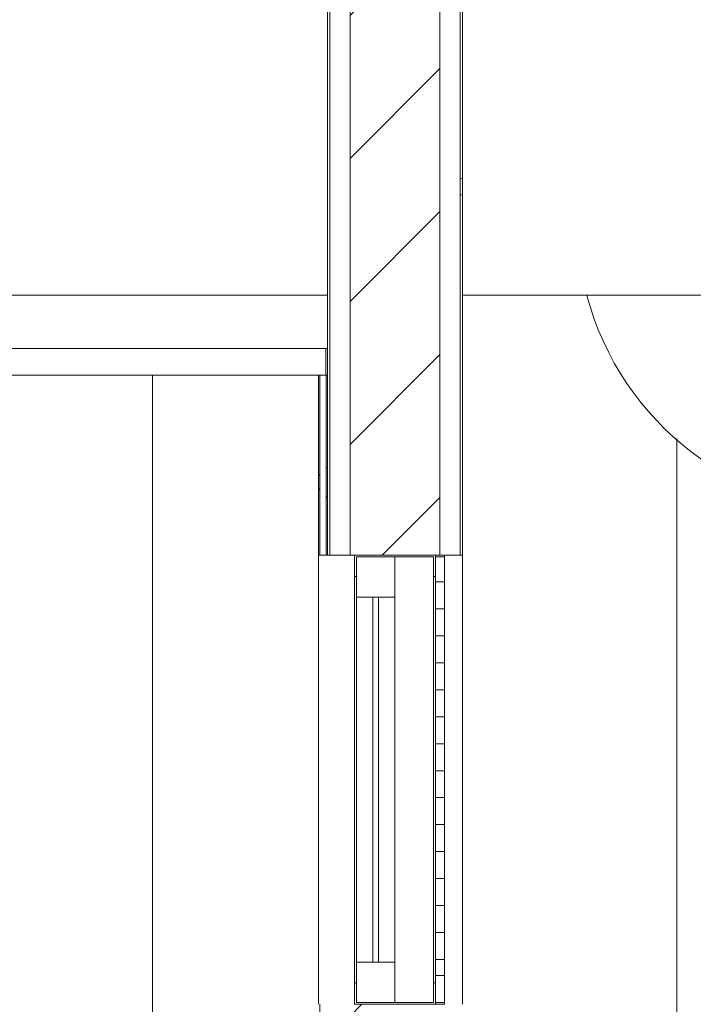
# Model space of a CAD drawing. Header units: metres. Extents: x 3.7 to 90.5, y -1.7 to 14.3.
# Tile 21 of 256: x 20.9 to 21.7, y 1.8 to 2.9. Entities that reach past the tile are written whole.
import ezdxf

# ---------------------------------------------------------------- set-up
doc = ezdxf.new("R2010")
doc.units = ezdxf.units.M
for name, color, linetype, lineweight in [('A-CLNG', 7, 'Continuous', 18), ('A-GLAZ', 7, 'Continuous', 18), ('A-WALL', 7, 'Continuous', 18), ('A-WALL-PATT', 7, 'Continuous', 18), ('I-WALL', 7, 'Continuous', 18), ('M-HVAC-DUCT', 7, 'Continuous', 18)]:
    doc.layers.add(name, color=color, linetype=linetype, lineweight=lineweight)
pattern_1 = [(50, (22.355, 98.755), (0.5465545, -0.047815), [0.05715, -0.62865]), (355, (22.355, 98.755), (-0.1057276, 0.5731658), [0.04572, -0.50292]), (100.451, (22.401, 98.751), (0.4408277, 0.525349), [0.04857, -0.53427]), (46.184, (22.355, 98.907), (0.8132374, -0.126129), [0.08572, -0.94297]), (96.636, (22.423, 98.897), (0.712212, 0.742287), [0.07286, -0.80141]), (351.184, (22.355, 98.907), (0.7122166, 0.742274), [0.06858, -0.75438]), (21, (22.431, 98.869), (0.4548461, -0.306795), [0.05715, -0.62865]), (326, (22.431, 98.869), (0.185405, 0.55256), [0.04572, -0.50292]), (71.451, (22.469, 98.844), (0.640251, 0.2457632), [0.04857, -0.53427]), (37.5, (22.355, 98.755), (0.00926095, 0.2536672), [0.02515, -0.47168, 0.02515, -0.48539, -0.50482]), (37.5, (22.355, 98.755), (0.00926095, 0.2536672), [-1.007, 0.02515, -0.47968]), (7.5, (22.355, 98.755), (0.2004558, 0.30054595), [0.02515, -0.26594, 0.02515, -0.46025, -0.1924]), (7.5, (22.355, 98.755), (0.2004558, 0.30054595), [-0.77648, 0.02515, -0.16726]), (327.5, (22.185, 98.755), (0.40676816, -0.0171882), [0.02515, -0.16535, 0.02515, -0.56921, -0.78867]), (327.5, (22.185, 98.755), (0.40676816, -0.0171882), [-0.78486, 0.02515, -0.76352]), (317.5, (22.109, 98.755), (0.4443832, 0.0762794), [0.02515, -0.2225, 0.02515, -0.36957, -0.56007]), (317.5, (22.109, 98.755), (0.4443832, 0.0762794), [-0.64237, 0.02515, -0.53492])]
pattern_2 = [(45, (22.355, 98.755), (-0.07954951, 0.07954951), []), (135, (22.355, 98.755), (-0.07954951, -0.07954951), [])]

# ---------------------------------------------------------------- blocks, each defined once
blk = doc.blocks.new('CBasculante 1_00m com grade - J6- CBasculante 1_5 bwc-6919965-Corte 1')
at = {"layer": 'A-GLAZ'}
for p, q in [((21.3785, 2.26), (21.2885, 2.26)), ((21.2885, 2.26), (21.2885, 2.236)), ((21.3335, 2.258), (21.2905, 2.258)), ((21.2905, 2.258), (21.2905, 2.213)), ((21.2905, 2.236), (21.2905, 2.258)), ((21.2905, 2.258), (21.3765, 2.258)), ((21.3335, 2.213), (21.3335, 2.258)), ((21.3765, 2.258), (21.3765, 2.236)), ((21.3785, 2.26), (21.3785, 2.258)), ((21.3885, 2.26), (21.3785, 2.26)), ((21.3785, 2.236), (21.3785, 2.26)), ((21.3885, 2.26), (21.3785, 2.26)), ((21.3785, 2.26), (21.3785, 2.23)), ((21.3785, 2.258), (21.3885, 2.258)), ((21.3885, 2.258), (21.3885, 2.26)), ((21.3885, 2.23), (21.3885, 2.26)), ((21.2885, 2.236), (21.2905, 2.236)), ((21.2885, 1.784), (21.2885, 2.236)), ((21.3765, 2.236), (21.3765, 1.784)), ((21.3765, 2.236), (21.3785, 2.236)), ((21.3785, 2.2), (21.3785, 2.23)), ((21.3785, 2.23), (21.3885, 2.23)), ((21.3885, 2.23), (21.3885, 2.2)), ((21.2905, 2.213), (21.3335, 2.213)), ((21.2905, 1.807), (21.2905, 2.213)), ((21.315, 2.213), (21.309, 2.213)), ((21.309, 2.213), (21.309, 1.807)), ((21.315, 1.807), (21.315, 2.213)), ((21.3335, 2.213), (21.3335, 1.807)), ((21.3885, 2.2), (21.3785, 2.2)), ((21.3785, 2.2), (21.3785, 2.17)), ((21.3885, 2.17), (21.3885, 2.2)), ((21.3785, 2.14), (21.3785, 2.17)), ((21.3785, 2.17), (21.3885, 2.17)), ((21.3885, 2.17), (21.3885, 2.14)), ((21.3885, 2.14), (21.3785, 2.14)), ((21.3785, 2.14), (21.3785, 2.11)), ((21.3885, 2.11), (21.3885, 2.14)), ((21.3785, 2.08), (21.3785, 2.11)), ((21.3785, 2.11), (21.3885, 2.11)), ((21.3885, 2.11), (21.3885, 2.08)), ((21.3885, 2.08), (21.3785, 2.08)), ((21.3785, 2.08), (21.3785, 2.05)), ((21.3885, 2.05), (21.3885, 2.08)), ((21.3785, 2.02), (21.3785, 2.05)), ((21.3785, 2.05), (21.3885, 2.05)), ((21.3885, 2.05), (21.3885, 2.02)), ((21.3885, 2.02), (21.3785, 2.02)), ((21.3785, 2.02), (21.3785, 1.99)), ((21.3885, 1.99), (21.3885, 2.02)), ((21.3785, 1.96), (21.3785, 1.99)), ((21.3785, 1.99), (21.3885, 1.99)), ((21.3885, 1.99), (21.3885, 1.96)), ((21.3885, 1.96), (21.3785, 1.96)), ((21.3785, 1.96), (21.3785, 1.93)), ((21.3885, 1.93), (21.3885, 1.96)), ((21.3785, 1.93), (21.3885, 1.93)), ((21.3785, 1.9), (21.3785, 1.93)), ((21.3885, 1.93), (21.3885, 1.9)), ((21.3885, 1.9), (21.3785, 1.9)), ((21.3785, 1.9), (21.3785, 1.87)), ((21.3885, 1.87), (21.3885, 1.9)), ((21.3785, 1.84), (21.3785, 1.87)), ((21.3785, 1.87), (21.3885, 1.87)), ((21.3885, 1.87), (21.3885, 1.84)), ((21.3885, 1.84), (21.3785, 1.84)), ((21.3785, 1.84), (21.3785, 1.81)), ((21.3885, 1.81), (21.3885, 1.84)), ((21.3785, 1.792), (21.3785, 1.81)), ((21.3785, 1.81), (21.3885, 1.81)), ((21.3885, 1.81), (21.3885, 1.792)), ((21.3335, 1.807), (21.2905, 1.807)), ((21.2905, 1.807), (21.2905, 1.762)), ((21.309, 1.807), (21.315, 1.807)), ((21.3335, 1.762), (21.3335, 1.807)), ((21.3885, 1.792), (21.3785, 1.792)), ((21.3785, 1.792), (21.3785, 1.762)), ((21.3885, 1.762), (21.3885, 1.792)), ((21.2905, 1.784), (21.2885, 1.784)), ((21.2885, 1.784), (21.2885, 1.76)), ((21.2905, 1.762), (21.2905, 1.784)), ((21.3765, 1.784), (21.3765, 1.762)), ((21.3785, 1.784), (21.3765, 1.784)), ((21.3785, 1.76), (21.3785, 1.784)), ((21.2885, 1.76), (21.3785, 1.76)), ((21.2905, 1.762), (21.3335, 1.762)), ((21.3765, 1.762), (21.2905, 1.762)), ((21.3885, 1.762), (21.3785, 1.762)), ((21.3785, 1.762), (21.3785, 1.76)), ((21.3785, 1.762), (21.3885, 1.762)), ((21.3785, 1.76), (21.3885, 1.76)), ((21.3885, 1.76), (21.3885, 1.762))]:
    blk.add_line(p, q, dxfattribs=at)
blk = doc.blocks.new('4 GRE - ESCOLA DE CINEMA E AUDIOVISUAL CINE REX R07_rvt-1-Corte 1')
at = {"layer": 'A-WALL-PATT', "true_color": 0x808080}
h = blk.add_hatch(dxfattribs=at)
h.set_pattern_fill('FP_1', color=8, style=0, pattern_type=2)
h.set_pattern_definition(pattern_1)
h.paths.add_polyline_path([(21.261, -0.46), (21.261, 1.76), (21.2585, 1.76), (21.2585, -0.46)])
h.paths.add_polyline_path([(21.2585, 2.26), (21.261, 2.26), (21.261, 9.04), (21.2585, 9.04), (21.2585, 2.292)])
h = blk.add_hatch(dxfattribs=at)
h.set_pattern_fill('FP_2', color=8, style=0, pattern_type=2)
h.set_pattern_definition([(45, (22.355, 98.755), (-0.07954951, 0.07954951), [])])
h.paths.add_polyline_path([(21.2835, -0.46), (21.3835, -0.46), (21.3835, 1.76), (21.2835, 1.76), (21.2835, -0.0881)])
h.paths.add_polyline_path([(21.3186, 2.26), (21.3835, 2.26), (21.3835, 9.04), (21.2835, 9.04), (21.2835, 2.26)])
h = blk.add_hatch(dxfattribs=at)
h.set_pattern_fill('FP_1', color=8, style=0, pattern_type=2)
h.set_pattern_definition(pattern_1)
h.paths.add_polyline_path([(21.4085, -0.46), (21.4085, 1.76), (21.406, 1.76), (21.406, -0.46)])
h.paths.add_polyline_path([(21.4085, 2.26), (21.4085, 9.04), (21.406, 9.04), (21.406, 2.26)])
at = {"layer": 'A-WALL-PATT', "true_color": 0xf5f5f5}
h = blk.add_hatch(dxfattribs=at)
h.set_pattern_fill('FP_13', style=0, pattern_type=2)
h.set_pattern_definition([(0, (19.383, 0), (0, 0.84), []), (90, (19.383, 0), (-0.84, 5e-17), [])])
h.paths.add_polyline_path([(19.4685, 0.15), (20.7311, 0.15), (20.7446, 0.2756), (20.743, 0.2872), (20.7392, 0.2984), (20.7334, 0.3101), (20.7252, 0.3204), (20.6652, 0.3708), (20.6195, 0.4236), (20.6133, 0.4247), (20.6109, 0.4274), (20.609, 0.4741), (20.6099, 0.4766), (20.6119, 0.4785), (20.6154, 0.48), (20.609, 0.4808), (20.6085, 0.4813), (20.6097, 0.4918), (20.6114, 0.4952), (20.6159, 0.4995), (20.617, 0.5002), (20.6206, 0.5015), (20.638, 0.5036), (20.6202, 0.5052), (20.621, 0.5092), (20.6232, 0.5117), (20.6262, 0.5129), (20.7632, 0.5269), (20.9008, 0.5297), (21.0398, 0.521), (21.0427, 0.5192), (21.0445, 0.5145), (21.0445, 0.5117), (21.0519, 0.4927), (21.0513, 0.4871), (21.0513, 0.4841), (21.058, 0.48), (21.1082, 0.4805), (21.1048, 0.4819), (21.1019, 0.4841), (21.0997, 0.487), (21.0983, 0.4904), (21.0978, 0.4941), (21.0896, 0.6751), (21.0866, 0.802), (21.0896, 0.805), (21.0809, 0.805), (21.0779, 0.8083), (21.0804, 0.8279), (21.0841, 0.8338), (21.0869, 0.8359), (21.0936, 0.8379), (21.1444, 0.8398), (21.1444, 0.843), (21.1844, 0.843), (21.1844, 0.8398), (21.2315, 0.8381), (21.2383, 0.8361), (21.2434, 0.8313), (21.2458, 0.8247), (21.2475, 0.8083), (21.2458, 0.8055), (21.2447, 0.805), (21.2478, 0.802), (21.2473, 0.4911), (21.2447, 0.486), (21.2434, 0.4844), (21.2403, 0.482), (21.2367, 0.4805), (21.2266, 0.48), (21.2254, 0.4796), (21.2266, 0.4786), (21.2284, 0.4747), (21.2266, 0.4448), (21.2238, 0.4307), (21.2177, 0.4176), (21.2086, 0.4064), (21.1971, 0.3978), (21.1839, 0.392), (21.1698, 0.3896), (21.1525, 0.3904), (21.1505, 0.3882), (21.1184, 0.3032), (21.1206, 0.2872), (21.1187, 0.2689), (21.1155, 0.2573), (21.1055, 0.2389), (21.1011, 0.2316), (21.1004, 0.2254), (21.1025, 0.2196), (21.1066, 0.2108), (21.109, 0.2003), (21.1099, 0.1896), (21.1099, 0.15), (21.2585, 0.15), (21.2585, 0.16), (21.2485, 0.16), (21.2485, 0.9714), (21.2445, 0.9738), (21.2425, 0.9779), (21.2398, 0.9909), (21.238, 0.9912), (21.238, 0.9935), (21.1707, 0.9941), (21.1667, 0.9957), (21.1633, 0.9983), (21.1594, 1.0048), (21.1591, 1.0057), (21.1585, 1.01), (21.1591, 1.0143), (21.1607, 1.0182), (21.1633, 1.0217), (21.1667, 1.0243), (21.1708, 1.0259), (21.175, 1.0265), (21.238, 1.0265), (21.238, 1.0288), (21.2398, 1.0291), (21.2425, 1.0421), (21.2462, 1.0478), (21.2485, 1.0493), (21.2485, 2.46), (20.4585, 2.46), (20.4585, 2.45), (20.2585, 2.45), (20.2585, 2.46), (19.4585, 2.46), (19.4585, 2.2), (19.4685, 2.2), (19.4685, 0.864)])
h.paths.add_polyline_path([(21.058, 0.48), (21.0553, 0.4828), (21.058, 0.4812), (21.058, 0.4808)])
h.paths.add_polyline_path([(21.0111, 0.9702), (21.001, 0.9727), (20.992, 0.9776), (20.9845, 0.9847), (20.979, 0.9935), (20.2479, 0.9935), (20.2406, 0.983), (20.235, 0.9776), (20.2259, 0.9727), (20.2159, 0.9702), (20.2056, 0.9704), (20.1957, 0.9733), (20.1868, 0.9785), (20.1796, 0.9859), (20.1745, 0.9949), (20.1718, 1.0048), (20.1718, 1.0152), (20.1745, 1.0251), (20.1796, 1.0341), (20.1868, 1.0415), (20.1957, 1.0467), (20.2056, 1.0496), (20.2159, 1.0498), (20.2259, 1.0473), (20.235, 1.0424), (20.2425, 1.0353), (20.2479, 1.0265), (20.979, 1.0265), (20.9845, 1.0353), (20.992, 1.0424), (21.001, 1.0473), (21.0111, 1.0498), (21.023, 1.0491), (21.0313, 1.0467), (21.0402, 1.0415), (21.0474, 1.0341), (21.0527, 1.0243), (21.0552, 1.0152), (21.0552, 1.0048), (21.0525, 0.9949), (21.0474, 0.9859), (21.0402, 0.9785), (21.0313, 0.9733), (21.0214, 0.9704)])
h.paths.add_polyline_path([(20.3533, 1.0705), (20.3434, 1.0732), (20.3344, 1.0783), (20.327, 1.0855), (20.3217, 1.0944), (20.3189, 1.1043), (20.3189, 1.1154), (20.3212, 1.1247), (20.3261, 1.1337), (20.3332, 1.1412), (20.342, 1.1466), (20.342, 1.8778), (20.3332, 1.8832), (20.3261, 1.8907), (20.3212, 1.8998), (20.3187, 1.9098), (20.3189, 1.9201), (20.3217, 1.93), (20.327, 1.9389), (20.3344, 1.9461), (20.3434, 1.9512), (20.3533, 1.9539), (20.3636, 1.9539), (20.375, 1.9505), (20.3826, 1.9461), (20.39, 1.9389), (20.3952, 1.93), (20.3981, 1.9201), (20.3982, 1.9098), (20.3958, 1.8998), (20.3909, 1.8907), (20.3838, 1.8832), (20.375, 1.8778), (20.375, 1.1466), (20.3838, 1.1412), (20.3909, 1.1337), (20.3958, 1.1247), (20.3982, 1.1146), (20.3974, 1.102), (20.3952, 1.0944), (20.39, 1.0855), (20.3826, 1.0783), (20.3736, 1.0732), (20.3636, 1.0705)])
at = {"layer": 'A-WALL-PATT'}
h = blk.add_hatch(dxfattribs=at)
h.set_pattern_fill('FP_12', color=256, style=0, pattern_type=2)
h.set_pattern_definition(pattern_2)
h.paths.add_polyline_path([(21.25, 0.16), (21.2492, 0.9712), (21.2485, 0.9707), (21.2485, 0.16)])
h.paths.add_polyline_path([(21.2485, 1.0486), (21.25, 1.05), (21.25, 1.76), (21.2485, 1.76), (21.2485, 1.0493)])
h.paths.add_polyline_path([(21.25, 2.26), (21.25, 2.46), (21.2485, 2.46), (21.2485, 2.26)])
h = blk.add_hatch(dxfattribs=at)
h.set_pattern_fill('FP_12', color=256, style=0, pattern_type=2)
h.set_pattern_definition(pattern_2)
h.paths.add_polyline_path([(21.257, 0.16), (21.2585, 0.16), (21.2577, 0.9701), (21.257, 0.97), (21.257, 0.3879)])
h.paths.add_polyline_path([(21.257, 1.0499), (21.2585, 1.05), (21.2585, 1.76), (21.257, 1.76), (21.257, 1.05)])
h.paths.add_polyline_path([(21.2585, 2.26), (21.2585, 2.46), (21.257, 2.46), (21.257, 2.26)])
at = {"layer": 'A-CLNG'}
for p, q in [((21.2585, 2.49), (19.4485, 2.49)), ((21.2565, 2.49), (19.4565, 2.49)), ((21.2565, 2.46), (21.2565, 2.49)), ((21.2585, 2.46), (21.2585, 2.49)), ((20.4585, 2.46), (21.2565, 2.46)), ((20.4585, 2.46), (21.2585, 2.46))]:
    blk.add_line(p, q, dxfattribs=at)
at = {"layer": 'A-WALL'}
for p, q in [((21.261, 2.26), (21.261, 9.04)), ((21.2835, 2.26), (21.2835, 9.04)), ((21.3835, 2.26), (21.3835, 9.04)), ((21.406, 2.26), (21.406, 9.04)), ((21.4085, 2.26), (21.4085, 9.04)), ((21.2585, 6.03), (21.2585, 2.46)), ((21.2485, 2.46), (21.2485, 2.26)), ((21.2585, 2.46), (21.2485, 2.46)), ((21.25, 2.26), (21.25, 2.46)), ((21.257, 2.26), (21.257, 2.46)), ((21.2585, 2.46), (21.2585, 2.26)), ((21.2585, 2.26), (21.2585, 2.46)), ((21.6473, 2.3896), (21.6473, -0.077)), ((21.2485, 2.26), (21.2585, 2.26)), ((21.2485, 1.76), (21.2485, 2.26)), ((21.2585, 2.26), (21.4085, 2.26)), ((21.4085, 2.26), (21.4085, 1.76)), ((21.25, 1.049), (21.25, 1.76))]:
    blk.add_line(p, q, dxfattribs=at)
at = {"layer": 'I-WALL'}
for p, q in [((20.4423, 2.5492), (21.2585, 2.5492)), ((21.4085, 2.5492), (22.4373, 2.5492))]:
    blk.add_line(p, q, dxfattribs=at)
at = {"layer": 'A-GLAZ', "lineweight": 18}
blk.add_blockref('CBasculante 1_00m com grade - J6- CBasculante 1_5 bwc-6919965-Corte 1', (0, 0), dxfattribs=at)
blk = doc.blocks.new('BTS vanes - 1 Splitter Vanes-908882-Corte 1')
at = {"layer": 'M-HVAC-DUCT', "color": 6, "true_color": 0xff00ff}
for q in [(21.8612, 2.3075), (21.8612, 2.4957)]:
    blk.add_line((21.8612, 2.5325), q, dxfattribs=at)
for radius, start in [(0.325, 194.9262), (0.1368, 217.8892), (0.1, 237.0733), (0.1, 237.0733)]:
    blk.add_arc((21.8612, 2.6325), radius, start, 270, dxfattribs=at)

msp = doc.modelspace()

# ---------------------------------------------------------------- block references
at = {"lineweight": 5}
msp.add_blockref('4 GRE - ESCOLA DE CINEMA E AUDIOVISUAL CINE REX R07_rvt-1-Corte 1', (0, 0), dxfattribs=at)
at = {"layer": 'M-HVAC-DUCT', "color": 6, "true_color": 0xff00ff}
msp.add_blockref('BTS vanes - 1 Splitter Vanes-908882-Corte 1', (0, 0), dxfattribs=at)

doc.saveas('drawing.dxf')
